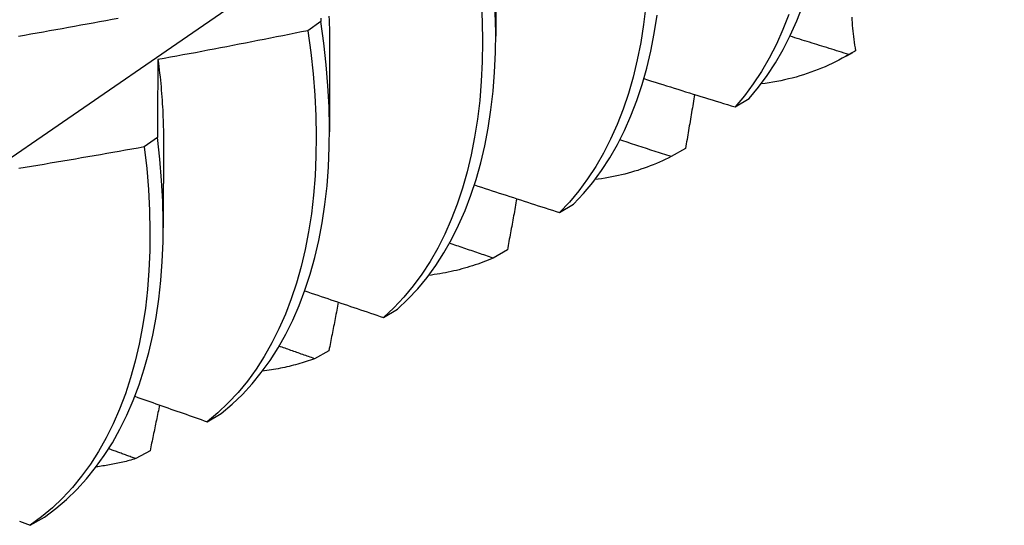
# Model space of a CAD drawing. Header units: inches. Extents: x 23 to 668, y 73 to 305.
# Tile 95 of 148: x 599.577 to 599.783, y 272.233 to 272.339. Entities that reach past the tile are written whole.
import ezdxf

# ---------------------------------------------------------------- set-up
doc = ezdxf.new("R2010")
doc.units = ezdxf.units.IN
doc.header["$MEASUREMENT"] = 0
doc.layers.add('Visible Edges(ANSI)', color=7, linetype='Continuous', lineweight=25)

msp = doc.modelspace()

# ---------------------------------------------------------------- linework, layer by layer
at = {"layer": 'Visible Edges(ANSI)'}
for p, q in [((599.67684, 272.35405), (599.67682, 272.33559)), ((599.6402, 272.33869), (599.63747, 272.33674)), ((599.64204, 272.33401), (599.64202, 272.31555)), ((599.75029, 272.33148), (599.75156, 272.33221)), ((599.75216, 272.33256), (599.75076, 272.33175)), ((599.72692, 272.32078), (599.72986, 272.32255)), ((599.606, 272.31436), (599.60326, 272.31242)), ((599.60725, 272.31397), (599.60722, 272.29551)), ((599.71653, 272.31209), (599.71355, 272.31039)), ((599.69018, 272.29868), (599.69312, 272.30045)), ((599.67925, 272.29086), (599.67626, 272.28917)), ((599.65334, 272.27673), (599.65629, 272.27848)), ((599.64189, 272.26978), (599.6389, 272.2681)), ((599.61641, 272.25491), (599.61937, 272.25665)), ((599.60445, 272.24885), (599.60145, 272.24718)), ((599.57939, 272.23324), (599.58235, 272.23496))]:
    msp.add_line(p, q, dxfattribs=at)
at = {"layer": 'Visible Edges(ANSI)', "flags": 128}
for points in [[(599.56773, 272.30498), (599.58946, 272.3199), (599.61116, 272.33483), (599.63281, 272.34978), (599.65443, 272.36474), (599.676, 272.37972), (599.69754, 272.39472), (599.71903, 272.40974), (599.74049, 272.42476), (599.76191, 272.4398), (599.78328, 272.45485)], [(599.67375, 272.34305), (599.67396, 272.3387), (599.67404, 272.33443), (599.67398, 272.33025), (599.67379, 272.32616), (599.67346, 272.32216), (599.673, 272.31826), (599.67241, 272.31447), (599.67169, 272.31079), (599.67084, 272.30722), (599.66985, 272.30377), (599.66875, 272.30045), (599.66751, 272.29725), (599.66615, 272.29419), (599.66467, 272.29126), (599.66307, 272.28847), (599.66135, 272.28582), (599.65951, 272.28332), (599.65757, 272.28097), (599.65551, 272.27877), (599.65334, 272.27673)], [(599.70824, 272.34196), (599.70777, 272.33807), (599.70717, 272.33429), (599.70644, 272.33061), (599.70558, 272.32705), (599.70459, 272.32361), (599.70347, 272.32029), (599.70223, 272.3171), (599.70087, 272.31405), (599.69938, 272.31113), (599.69777, 272.30834), (599.69604, 272.30571), (599.6942, 272.30321), (599.69225, 272.30087), (599.69018, 272.29868)], [(599.72986, 272.32255), (599.73181, 272.3249), (599.73365, 272.32739), (599.73538, 272.33003), (599.73698, 272.33281), (599.73847, 272.33574), (599.73984, 272.3388), (599.74108, 272.34199)], [(599.64191, 272.33976), (599.64194, 272.33892), (599.64197, 272.3381), (599.642, 272.33727), (599.64202, 272.33645), (599.64203, 272.33563), (599.64204, 272.33482), (599.64204, 272.33401)], [(599.65629, 272.27848), (599.65845, 272.28053), (599.6605, 272.28274), (599.66244, 272.2851), (599.66427, 272.28762), (599.66598, 272.29027), (599.66757, 272.29307), (599.66904, 272.29601), (599.67039, 272.29909), (599.67162, 272.3023), (599.67272, 272.30563), (599.67369, 272.30909), (599.67453, 272.31266), (599.67524, 272.31635), (599.67582, 272.32015), (599.67627, 272.32406), (599.67659, 272.32806), (599.67677, 272.33216), (599.67682, 272.33635), (599.67673, 272.34063)], [(599.69312, 272.30045), (599.69518, 272.30265), (599.69713, 272.305), (599.69896, 272.3075), (599.70068, 272.31015), (599.70228, 272.31294), (599.70376, 272.31588), (599.70511, 272.31894), (599.70635, 272.32214), (599.70745, 272.32547), (599.70843, 272.32892), (599.70928, 272.33249), (599.71, 272.33617), (599.71059, 272.33996)], [(599.7382, 272.34014), (599.73695, 272.33696), (599.73558, 272.33391), (599.73408, 272.331), (599.73247, 272.32822), (599.73073, 272.32559), (599.72889, 272.32311), (599.72692, 272.32078)], [(599.75135, 272.3396), (599.75138, 272.33901), (599.75141, 272.33843), (599.75144, 272.33784), (599.75149, 272.33726), (599.75154, 272.33667), (599.75161, 272.33609), (599.75168, 272.3355), (599.75176, 272.33491), (599.75185, 272.33432), (599.75194, 272.33374), (599.75205, 272.33315), (599.75216, 272.33256)], [(599.5769, 272.33559), (599.5782, 272.33582), (599.57951, 272.33605), (599.58082, 272.33629), (599.58213, 272.33652), (599.58344, 272.33675), (599.58474, 272.33699), (599.58605, 272.33722), (599.58736, 272.33746), (599.58866, 272.3377), (599.58997, 272.33794), (599.59127, 272.33818), (599.59258, 272.33842), (599.59389, 272.33866), (599.59519, 272.3389), (599.5965, 272.33915), (599.5978, 272.33939)], [(599.61937, 272.25665), (599.62162, 272.25856), (599.62378, 272.26062), (599.62582, 272.26284), (599.62775, 272.26521), (599.62957, 272.26773), (599.63128, 272.2704), (599.63286, 272.27321), (599.63433, 272.27615), (599.63567, 272.27924), (599.63689, 272.28245), (599.63798, 272.28579), (599.63894, 272.28926), (599.63978, 272.29284), (599.64048, 272.29654), (599.64106, 272.30034), (599.6415, 272.30425), (599.6418, 272.30826), (599.64198, 272.31237), (599.64202, 272.31656), (599.64192, 272.32084), (599.64169, 272.3252), (599.64133, 272.32963), (599.64083, 272.33413), (599.6402, 272.33869)], [(599.6402, 272.33936), (599.6402, 272.33869)], [(599.63747, 272.33674), (599.63616, 272.33648), (599.63486, 272.33622), (599.63356, 272.33595), (599.63225, 272.33569), (599.63095, 272.33543), (599.62964, 272.33517), (599.62834, 272.33491), (599.62703, 272.33466), (599.62573, 272.3344), (599.62442, 272.33414), (599.62311, 272.33389), (599.62181, 272.33364), (599.6205, 272.33339), (599.61919, 272.33314), (599.61789, 272.33289), (599.61658, 272.33264), (599.61527, 272.33239), (599.61396, 272.33214), (599.61265, 272.3319), (599.61134, 272.33166), (599.61004, 272.33141), (599.60873, 272.33117), (599.60742, 272.33093), (599.60611, 272.33069)], [(599.63747, 272.33674), (599.63809, 272.33219), (599.63858, 272.32769), (599.63893, 272.32327), (599.63915, 272.31892), (599.63924, 272.31464), (599.63919, 272.31045), (599.639, 272.30636), (599.63868, 272.30235), (599.63823, 272.29845), (599.63765, 272.29465), (599.63694, 272.29096), (599.63609, 272.28739), (599.63512, 272.28393), (599.63402, 272.2806), (599.63279, 272.2774), (599.63144, 272.27432), (599.62996, 272.27139), (599.62837, 272.26859), (599.62666, 272.26593), (599.62483, 272.26342), (599.62289, 272.26106), (599.62083, 272.25886), (599.61867, 272.2568), (599.61641, 272.25491)], [(599.75076, 272.33175), (599.75024, 272.33191), (599.74973, 272.33207), (599.74921, 272.33223), (599.7487, 272.33239), (599.74818, 272.33255), (599.74767, 272.33271), (599.74715, 272.33287), (599.74663, 272.33303), (599.74612, 272.33319), (599.7456, 272.33335), (599.74509, 272.33351), (599.74457, 272.33367), (599.74406, 272.33383), (599.74355, 272.33399), (599.74303, 272.33415), (599.74252, 272.33431), (599.742, 272.33447), (599.74149, 272.33463), (599.74097, 272.33479), (599.74046, 272.33495), (599.73994, 272.33511), (599.73943, 272.33527), (599.73892, 272.33543), (599.7384, 272.33559)], [(599.75076, 272.33175), (599.75007, 272.33135), (599.74937, 272.33097), (599.74866, 272.33059), (599.74795, 272.33023), (599.74723, 272.32987), (599.74651, 272.32954), (599.74577, 272.32921), (599.74504, 272.3289), (599.74429, 272.32859), (599.74354, 272.32831), (599.74278, 272.32803), (599.74201, 272.32777), (599.74124, 272.32752), (599.74046, 272.32728), (599.73968, 272.32705), (599.73889, 272.32684), (599.73809, 272.32664), (599.73729, 272.32646), (599.73649, 272.32628), (599.73567, 272.32612), (599.73485, 272.32597), (599.73403, 272.32584), (599.7332, 272.32572), (599.73236, 272.32561)], [(599.60611, 272.33069), (599.6061, 272.33002), (599.6061, 272.32935), (599.60609, 272.32868), (599.60608, 272.32801), (599.60608, 272.32734), (599.60607, 272.32666), (599.60607, 272.32599), (599.60606, 272.32531), (599.60606, 272.32464), (599.60605, 272.32396), (599.60605, 272.32328), (599.60604, 272.3226), (599.60604, 272.32192), (599.60604, 272.32124), (599.60603, 272.32055), (599.60603, 272.31987), (599.60602, 272.31919), (599.60602, 272.3185), (599.60602, 272.31781), (599.60601, 272.31712), (599.60601, 272.31644), (599.60601, 272.31575), (599.606, 272.31505), (599.606, 272.31436)], [(599.60611, 272.33069), (599.6062, 272.32997), (599.60629, 272.32925), (599.60638, 272.32853), (599.60646, 272.32782), (599.60654, 272.3271), (599.60661, 272.32639), (599.60668, 272.32568), (599.60675, 272.32498), (599.60681, 272.32427), (599.60687, 272.32357), (599.60692, 272.32287), (599.60697, 272.32217), (599.60702, 272.32147), (599.60706, 272.32078), (599.6071, 272.32009), (599.60713, 272.3194), (599.60716, 272.31871), (599.60719, 272.31802), (599.60721, 272.31734), (599.60723, 272.31666), (599.60724, 272.31598), (599.60725, 272.31531), (599.60726, 272.31464), (599.60726, 272.31397)], [(599.70783, 272.32671), (599.70862, 272.32646), (599.70941, 272.32621), (599.71021, 272.32596), (599.711, 272.32572), (599.71179, 272.32547), (599.71259, 272.32522), (599.71338, 272.32497), (599.71418, 272.32472), (599.71497, 272.32447), (599.71577, 272.32423), (599.71656, 272.32398), (599.71736, 272.32373), (599.71816, 272.32348), (599.71895, 272.32324), (599.71975, 272.32299), (599.72054, 272.32274), (599.72134, 272.3225), (599.72214, 272.32225), (599.72294, 272.322), (599.72373, 272.32176), (599.72453, 272.32151), (599.72533, 272.32127), (599.72613, 272.32102), (599.72692, 272.32078)], [(599.71846, 272.32339), (599.71838, 272.32292), (599.7183, 272.32245), (599.71822, 272.32198), (599.71814, 272.32151), (599.71806, 272.32104), (599.71798, 272.32057), (599.7179, 272.3201), (599.71782, 272.31963), (599.71774, 272.31916), (599.71766, 272.31868), (599.71758, 272.31821), (599.7175, 272.31774), (599.71742, 272.31727), (599.71734, 272.3168), (599.71726, 272.31633), (599.71718, 272.31586), (599.7171, 272.31539), (599.71702, 272.31492), (599.71694, 272.31445), (599.71686, 272.31398), (599.71678, 272.31351), (599.71669, 272.31303), (599.71661, 272.31256), (599.71653, 272.31209)], [(599.58235, 272.23496), (599.5847, 272.23672), (599.58696, 272.23864), (599.5891, 272.24071), (599.59114, 272.24294), (599.59307, 272.24532), (599.59488, 272.24785), (599.59658, 272.25052), (599.59815, 272.25334), (599.59961, 272.25629), (599.60095, 272.25938), (599.60216, 272.26261), (599.60324, 272.26596), (599.6042, 272.26943), (599.60503, 272.27302), (599.60572, 272.27672), (599.60629, 272.28053), (599.60672, 272.28445), (599.60702, 272.28847), (599.60719, 272.29258), (599.60722, 272.29678), (599.60712, 272.30106), (599.60688, 272.30542), (599.60651, 272.30986), (599.606, 272.31436)], [(599.71355, 272.31039), (599.7131, 272.31053), (599.71265, 272.31068), (599.7122, 272.31082), (599.71175, 272.31097), (599.7113, 272.31111), (599.71086, 272.31126), (599.71041, 272.31141), (599.70996, 272.31155), (599.70951, 272.3117), (599.70906, 272.31184), (599.70861, 272.31199), (599.70816, 272.31214), (599.70771, 272.31228), (599.70726, 272.31243), (599.70681, 272.31257), (599.70636, 272.31272), (599.70592, 272.31287), (599.70547, 272.31301), (599.70502, 272.31316), (599.70457, 272.31331), (599.70412, 272.31345), (599.70367, 272.3136), (599.70323, 272.31375), (599.70278, 272.31389)], [(599.60326, 272.31242), (599.60195, 272.31218), (599.60064, 272.31195), (599.59933, 272.31171), (599.59801, 272.31148), (599.5967, 272.31125), (599.59539, 272.31102), (599.59408, 272.31079), (599.59277, 272.31056), (599.59145, 272.31033), (599.59014, 272.3101), (599.58883, 272.30988), (599.58752, 272.30965), (599.5862, 272.30943), (599.58489, 272.30921), (599.58357, 272.30899), (599.58226, 272.30877), (599.58095, 272.30855), (599.57963, 272.30833), (599.57832, 272.30812), (599.577, 272.3079)], [(599.60326, 272.31242), (599.60375, 272.30792), (599.60412, 272.30349), (599.60434, 272.29913), (599.60444, 272.29486), (599.60439, 272.29066), (599.60422, 272.28656), (599.60391, 272.28255), (599.60347, 272.27864), (599.60289, 272.27483), (599.60218, 272.27114), (599.60135, 272.26756), (599.60038, 272.2641), (599.59929, 272.26076), (599.59807, 272.25754), (599.59672, 272.25446), (599.59526, 272.25152), (599.59367, 272.24871), (599.59196, 272.24605), (599.59014, 272.24353), (599.58821, 272.24116), (599.58616, 272.23894), (599.58401, 272.23688), (599.58175, 272.23498), (599.57939, 272.23324)], [(599.71355, 272.31039), (599.71294, 272.31008), (599.71232, 272.30978), (599.7117, 272.30949), (599.71107, 272.30921), (599.71044, 272.30894), (599.7098, 272.30868), (599.70916, 272.30843), (599.70852, 272.30818), (599.70786, 272.30795), (599.70721, 272.30773), (599.70655, 272.30751), (599.70588, 272.30731), (599.70521, 272.30711), (599.70454, 272.30692), (599.70386, 272.30674), (599.70318, 272.30658), (599.70249, 272.30642), (599.7018, 272.30627), (599.7011, 272.30613), (599.7004, 272.306), (599.6997, 272.30588), (599.69899, 272.30576), (599.69828, 272.30566), (599.69756, 272.30557)], [(599.67235, 272.30447), (599.67309, 272.30423), (599.67383, 272.30399), (599.67458, 272.30374), (599.67532, 272.3035), (599.67606, 272.30326), (599.6768, 272.30302), (599.67754, 272.30277), (599.67828, 272.30253), (599.67903, 272.30229), (599.67977, 272.30205), (599.68051, 272.30181), (599.68125, 272.30157), (599.682, 272.30132), (599.68274, 272.30108), (599.68348, 272.30084), (599.68423, 272.3006), (599.68497, 272.30036), (599.68571, 272.30012), (599.68646, 272.29988), (599.6872, 272.29964), (599.68795, 272.2994), (599.68869, 272.29916), (599.68944, 272.29892), (599.69018, 272.29868)], [(599.68121, 272.30158), (599.68113, 272.30113), (599.68105, 272.30069), (599.68097, 272.30024), (599.68089, 272.29979), (599.68081, 272.29935), (599.68073, 272.2989), (599.68065, 272.29845), (599.68056, 272.29801), (599.68048, 272.29756), (599.6804, 272.29712), (599.68032, 272.29667), (599.68024, 272.29622), (599.68016, 272.29578), (599.68007, 272.29533), (599.67999, 272.29488), (599.67991, 272.29444), (599.67983, 272.29399), (599.67975, 272.29354), (599.67966, 272.2931), (599.67958, 272.29265), (599.6795, 272.2922), (599.67942, 272.29176), (599.67933, 272.29131), (599.67925, 272.29086)], [(599.67626, 272.28917), (599.67588, 272.2893), (599.6755, 272.28943), (599.67512, 272.28956), (599.67474, 272.28968), (599.67436, 272.28981), (599.67398, 272.28994), (599.6736, 272.29007), (599.67322, 272.2902), (599.67284, 272.29033), (599.67246, 272.29046), (599.67208, 272.29059), (599.67169, 272.29072), (599.67131, 272.29084), (599.67093, 272.29097), (599.67055, 272.2911), (599.67017, 272.29123), (599.66979, 272.29136), (599.66941, 272.29149), (599.66903, 272.29162), (599.66865, 272.29175), (599.66827, 272.29188), (599.66789, 272.29201), (599.66751, 272.29214), (599.66713, 272.29227)], [(599.67626, 272.28917), (599.67574, 272.28894), (599.67521, 272.28872), (599.67468, 272.28851), (599.67414, 272.2883), (599.6736, 272.2881), (599.67306, 272.28791), (599.67251, 272.28772), (599.67196, 272.28754), (599.67141, 272.28737), (599.67086, 272.2872), (599.6703, 272.28704), (599.66974, 272.28688), (599.66917, 272.28673), (599.6686, 272.28659), (599.66803, 272.28646), (599.66746, 272.28633), (599.66688, 272.2862), (599.6663, 272.28609), (599.66572, 272.28598), (599.66513, 272.28588), (599.66455, 272.28578), (599.66396, 272.28569), (599.66336, 272.28561), (599.66277, 272.28553)], [(599.63684, 272.28231), (599.63752, 272.28208), (599.63821, 272.28184), (599.6389, 272.28161), (599.63958, 272.28138), (599.64027, 272.28114), (599.64095, 272.28091), (599.64164, 272.28067), (599.64233, 272.28044), (599.64301, 272.28021), (599.6437, 272.27997), (599.64439, 272.27974), (599.64508, 272.27951), (599.64576, 272.27928), (599.64645, 272.27904), (599.64714, 272.27881), (599.64783, 272.27858), (599.64852, 272.27835), (599.64921, 272.27812), (599.64989, 272.27788), (599.65058, 272.27765), (599.65127, 272.27742), (599.65196, 272.27719), (599.65265, 272.27696), (599.65334, 272.27673)], [(599.64387, 272.27992), (599.64379, 272.27949), (599.64371, 272.27907), (599.64363, 272.27865), (599.64355, 272.27823), (599.64346, 272.27781), (599.64338, 272.27738), (599.6433, 272.27696), (599.64322, 272.27654), (599.64314, 272.27612), (599.64305, 272.27569), (599.64297, 272.27527), (599.64289, 272.27485), (599.6428, 272.27443), (599.64272, 272.274), (599.64264, 272.27358), (599.64256, 272.27316), (599.64247, 272.27274), (599.64239, 272.27231), (599.64231, 272.27189), (599.64222, 272.27147), (599.64214, 272.27105), (599.64206, 272.27062), (599.64197, 272.2702), (599.64189, 272.26978)], [(599.6389, 272.2681), (599.63859, 272.26821), (599.63828, 272.26832), (599.63797, 272.26843), (599.63766, 272.26853), (599.63735, 272.26864), (599.63704, 272.26875), (599.63673, 272.26886), (599.63642, 272.26897), (599.63611, 272.26908), (599.6358, 272.26919), (599.63549, 272.2693), (599.63518, 272.26941), (599.63487, 272.26952), (599.63456, 272.26963), (599.63425, 272.26974), (599.63394, 272.26985), (599.63364, 272.26996), (599.63333, 272.27007), (599.63302, 272.27018), (599.63271, 272.27028), (599.6324, 272.27039), (599.63209, 272.2705), (599.63178, 272.27061), (599.63147, 272.27072)], [(599.6389, 272.2681), (599.63846, 272.26794), (599.63803, 272.26779), (599.63759, 272.26764), (599.63715, 272.2675), (599.63671, 272.26736), (599.63627, 272.26722), (599.63582, 272.26709), (599.63538, 272.26696), (599.63493, 272.26684), (599.63448, 272.26672), (599.63402, 272.26661), (599.63357, 272.26649), (599.63311, 272.26639), (599.63265, 272.26629), (599.63219, 272.26619), (599.63173, 272.26609), (599.63127, 272.266), (599.6308, 272.26592), (599.63033, 272.26584), (599.62986, 272.26576), (599.62939, 272.26569), (599.62892, 272.26562), (599.62844, 272.26555), (599.62797, 272.26549)], [(599.60128, 272.26023), (599.60191, 272.26001), (599.60254, 272.25979), (599.60317, 272.25956), (599.6038, 272.25934), (599.60443, 272.25912), (599.60506, 272.2589), (599.60568, 272.25867), (599.60631, 272.25845), (599.60694, 272.25823), (599.60757, 272.25801), (599.6082, 272.25779), (599.60883, 272.25756), (599.60946, 272.25734), (599.61009, 272.25712), (599.61073, 272.2569), (599.61136, 272.25668), (599.61199, 272.25646), (599.61262, 272.25623), (599.61325, 272.25601), (599.61388, 272.25579), (599.61451, 272.25557), (599.61514, 272.25535), (599.61578, 272.25513), (599.61641, 272.25491)], [(599.60645, 272.2584), (599.60637, 272.25801), (599.60628, 272.25761), (599.6062, 272.25721), (599.60612, 272.25681), (599.60604, 272.25641), (599.60595, 272.25602), (599.60587, 272.25562), (599.60579, 272.25522), (599.6057, 272.25482), (599.60562, 272.25442), (599.60554, 272.25402), (599.60546, 272.25363), (599.60537, 272.25323), (599.60529, 272.25283), (599.60521, 272.25243), (599.60512, 272.25203), (599.60504, 272.25164), (599.60496, 272.25124), (599.60487, 272.25084), (599.60479, 272.25044), (599.6047, 272.25004), (599.60462, 272.24964), (599.60454, 272.24924), (599.60445, 272.24885)], [(599.60145, 272.24718), (599.60122, 272.24726), (599.60098, 272.24735), (599.60075, 272.24744), (599.60051, 272.24752), (599.60028, 272.24761), (599.60004, 272.2477), (599.5998, 272.24778), (599.59957, 272.24787), (599.59933, 272.24796), (599.5991, 272.24804), (599.59886, 272.24813), (599.59863, 272.24822), (599.59839, 272.2483), (599.59815, 272.24839), (599.59792, 272.24848), (599.59768, 272.24856), (599.59745, 272.24865), (599.59721, 272.24873), (599.59698, 272.24882), (599.59674, 272.24891), (599.5965, 272.24899), (599.59627, 272.24908), (599.59603, 272.24917), (599.5958, 272.24926)], [(599.60145, 272.24718), (599.60112, 272.24708), (599.60079, 272.24698), (599.60045, 272.24689), (599.60012, 272.2468), (599.59978, 272.24671), (599.59944, 272.24662), (599.5991, 272.24654), (599.59876, 272.24645), (599.59842, 272.24637), (599.59808, 272.24629), (599.59773, 272.24622), (599.59739, 272.24615), (599.59704, 272.24608), (599.59669, 272.24601), (599.59635, 272.24594), (599.596, 272.24588), (599.59565, 272.24582), (599.5953, 272.24576), (599.59494, 272.2457), (599.59459, 272.24565), (599.59424, 272.24559), (599.59388, 272.24554), (599.59353, 272.2455), (599.59317, 272.24545)], [(599.5771, 272.23407), (599.57767, 272.23386), (599.57824, 272.23365), (599.57881, 272.23344), (599.57939, 272.23324)]]:
    msp.add_lwpolyline(points, dxfattribs=at)
at = {"layer": 'Visible Edges(ANSI)'}
msp.add_ellipse((599.67396, 272.46698), major_axis=(0.07761, -0.13476), ratio=0.578093, start_param=0, end_param=0.007677, dxfattribs=at)

doc.saveas('drawing.dxf')
